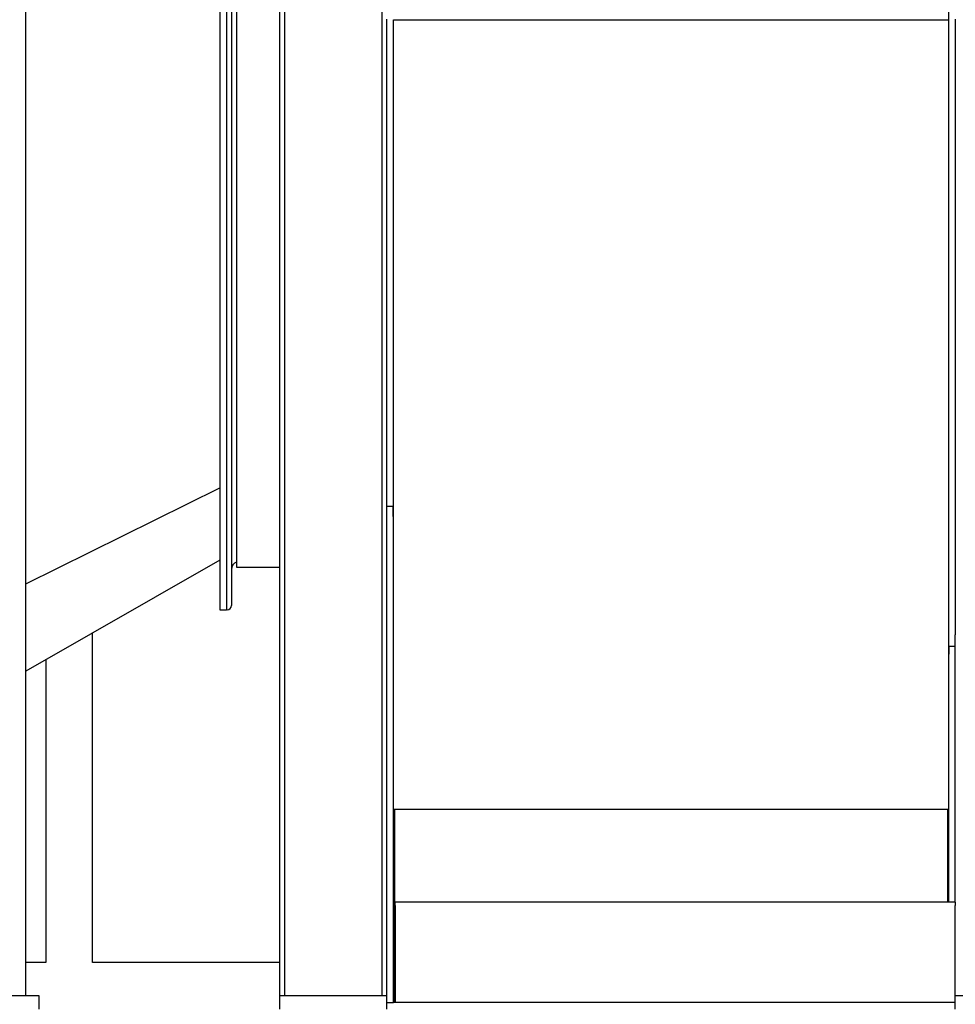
# Model space of a CAD drawing. Header units: inches. Extents: x 24 to 1128, y -69 to 748.
# Tile 112 of 256: x 152 to 187, y 257 to 294. Entities that reach past the tile are written whole.
import ezdxf

# ---------------------------------------------------------------- set-up
doc = ezdxf.new("R2010")
doc.units = ezdxf.units.IN
doc.header["$LTSCALE"] = 32
doc.header["$MEASUREMENT"] = 0
doc.layers.add('Dimension (ANSI)', color=7, linetype='Continuous', lineweight=25)
doc.layers.add('Visible (ANSI)', color=7, linetype='Continuous', lineweight=30)
doc.styles.add('Note Text (ANSI)', font='tahoma.ttf')
doc.dimstyles.new('SB Fraction-16 (ANSI)', dxfattribs={"dimscale": 32, "dimtxt": 0.125, "dimasz": 0.098425, "dimexe": 0.125, "dimexo": 0.0625, "dimgap": 0.031496, "dimtad": 0, "dimtih": 1, "dimtoh": 1, "dimdec": 4, "dimrnd": 1e-08, "dimzin": 0, "dimdsep": 46, "dimlunit": 5, "dimtxsty": 'Note Text (ANSI)', "dimcen": 0.09, "dimdle": 0.393701, "dimclrd": 256, "dimclre": 256, "dimclrt": 256, "dimadec": 0, "dimazin": 3, "dimtfac": 0.96, "dimtofl": 0, "dimtmove": 0, "dimatfit": 3, "dimfxl": 1, "dimfrac": 2, "dimtolj": 1, "dimtzin": 12, "dimlwd": -1, "dimlwe": -1, "dimarcsym": 0})

# ---------------------------------------------------------------- blocks, each defined once
blk = doc.blocks.new('*D15')
at = {"layer": 'Defpoints', "color": 0, "transparency": 16777216}
for p in [(162.29, 468.984), (60.65, 162.272), (120.165, 162.272)]:
    blk.add_point(p, dxfattribs=at)
at = {"layer": 'Dimension (ANSI)', "transparency": 16777216}
for p, q in [((160.29, 468.984), (56.65, 468.984)), ((60.65, 465.834), (60.65, 319.161)), ((60.65, 165.422), (60.65, 312.095)), ((118.165, 162.272), (56.65, 162.272))]:
    blk.add_line(p, q, dxfattribs=at)
for points in [[(60.125, 465.834), (61.175, 465.834), (60.65, 468.984)], [(60.125, 165.422), (61.175, 165.422), (60.65, 162.272)]]:
    blk.add_solid(points, dxfattribs=at)
at = {"layer": 'Dimension (ANSI)', "transparency": 16777216, "insert": (48.447, 318.153), "char_height": 4, "attachment_point": 1, "style": 'Note Text (ANSI)'}
blk.add_mtext('\\A1;306 11/16', dxfattribs=at)

msp = doc.modelspace()

# ---------------------------------------------------------------- linework, layer by layer
at = {"layer": 'Visible (ANSI)'}
for p, q in [((186.66537, 334.86164), (186.66537, 294.03536)), ((152.16537, 257.54617), (152.16537, 322.04617)), ((165.48137, 316.73717), (165.48137, 257.54617)), ((159.41537, 316.10867), (159.41537, 271.98367)), ((159.66537, 316.10867), (159.66537, 271.98367)), ((159.66537, 316.10867), (159.66537, 271.98367)), ((159.85287, 315.95237), (159.85287, 272.13997)), ((160.05057, 273.55467), (160.05057, 314.53766)), ((161.66537, 257.54617), (161.66537, 312.92117)), ((161.84937, 257.54617), (161.84937, 313.10517)), ((165.66537, 277.84233), (165.66537, 294.05588)), ((186.91537, 294.05588), (186.91537, 271.04675)), ((165.91537, 294.03536), (186.66537, 294.03536)), ((165.91537, 294.03536), (186.66537, 294.03536)), ((165.91537, 275.46721), (165.91537, 294.03536)), ((186.66537, 294.03536), (186.66537, 270.31822)), ((165.66537, 257.54617), (165.66537, 277.84233)), ((152.16537, 272.94594), (159.41537, 276.53735)), ((152.16537, 272.94594), (159.41537, 276.53735)), ((165.66537, 275.84822), (165.90537, 275.84822)), ((165.90537, 275.46721), (165.90537, 275.84822)), ((165.91537, 275.46721), (165.90537, 275.46721)), ((165.91537, 257.29617), (165.91537, 275.46721)), ((159.41537, 273.82872), (152.16537, 269.68172)), ((161.66537, 273.55467), (160.05057, 273.55467)), ((159.41537, 271.98367), (159.66537, 271.98367)), ((159.69657, 271.98367), (159.66537, 271.98367)), ((154.66537, 258.79617), (154.66537, 271.11172)), ((186.91537, 261.04617), (186.91537, 271.04675)), ((186.67537, 270.62382), (186.67537, 270.31822)), ((186.67537, 270.62382), (186.91537, 270.62382)), ((186.67537, 270.31822), (186.66537, 270.31822)), ((186.66537, 270.31822), (186.66537, 261.04617)), ((152.91537, 270.11072), (152.91537, 258.79617)), ((186.66537, 264.51895), (165.91537, 264.51895)), ((165.94662, 264.51895), (165.94662, 257.29617)), ((186.63412, 261.04617), (186.63412, 264.51895)), ((165.97787, 260.92117), (165.97787, 261.04617)), ((186.91537, 261.04617), (165.97787, 261.04617)), ((186.91537, 261.04617), (186.91537, 260.92117)), ((165.97787, 260.92117), (165.97787, 257.79617)), ((186.91537, 257.79617), (186.91537, 260.92117)), ((152.91537, 258.79617), (152.16537, 258.79617)), ((161.66537, 258.79617), (154.66537, 258.79617)), ((165.94662, 258.79617), (165.91537, 258.79617)), ((165.97787, 257.79617), (165.97787, 257.29617)), ((186.91537, 257.54617), (186.91537, 257.79617)), ((152.66537, 257.54617), (147.66537, 257.54617)), ((152.66537, 257.04617), (152.66537, 257.54617)), ((165.66537, 257.54617), (161.66537, 257.54617)), ((161.66537, 257.04617), (161.66537, 257.54617)), ((165.66537, 257.04617), (165.66537, 257.54617)), ((165.66537, 257.29617), (165.91537, 257.29617)), ((186.91537, 257.29617), (165.91537, 257.29617)), ((190.91537, 257.54617), (186.91537, 257.54617)), ((186.91537, 257.04617), (186.91537, 257.54617))]:
    msp.add_line(p, q, dxfattribs=at)
for centre, radius, start, end in [((160.16537, 273.48367), 0.3125, 111.552893, 180), ((159.69657, 272.13997), 0.1563, 270, 0)]:
    msp.add_arc(centre, radius, start, end, dxfattribs=at)

# ---------------------------------------------------------------- dimensions: what is measured, and where the dimension line sits
at = {"layer": 'Dimension (ANSI)'}
dim = msp.add_linear_dim(base=(60.64998, 162.27197), p1=(162.29037, 468.98367), p2=(120.16537, 162.27197), angle=270, dimstyle='SB Fraction-16 (ANSI)', override={"dimgap": 0.031496, "dimdec": 4, "dimtol": 0, "dimlim": 0, "dimtp": 0, "dimtm": 0, "dimtdec": 2, "dimatfit": 1}, dxfattribs=at)
dim.commit()
dim.dimension.update_dxf_attribs({"geometry": '*D15', "text_midpoint": (60.64998, 315.62782), "dimtype": 160})

doc.saveas('drawing.dxf')
